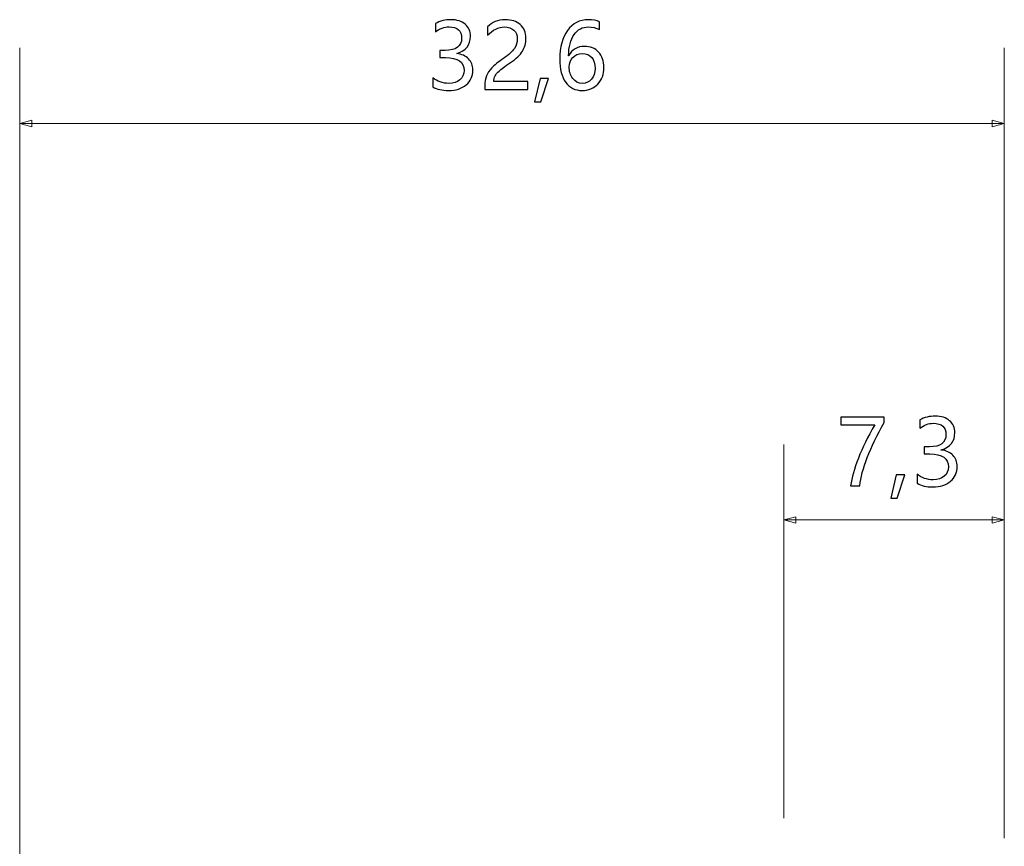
# Model space of a CAD drawing. Header units: centimetres. Extents: x -30 to 30, y -51 to 55.
# Tile 56 of 78: x 2.69 to 4.86, y 6 to 7.83. Entities that reach past the tile are written whole.
import ezdxf

# ---------------------------------------------------------------- set-up
doc = ezdxf.new("R2010")
doc.units = ezdxf.units.CM
doc.header["$MEASUREMENT"] = 0
doc.layers.add('06___PRT_ALL_SURFS', color=7, linetype='Continuous')

msp = doc.modelspace()

# ---------------------------------------------------------------- linework, layer by layer
at = {"layer": '06___PRT_ALL_SURFS'}
for points, knots in [([(3.60278, 7.69723), (3.61314, 7.68923), (3.62481, 7.6852), (3.63784, 7.6852), (3.64824, 7.6852), (3.65651, 7.68776), (3.66258, 7.69286), (3.66868, 7.698), (3.67171, 7.70483), (3.67171, 7.71343), (3.67171, 7.73256), (3.65801, 7.74213), (3.63061, 7.74213), (3.63061, 7.74213), (3.61801, 7.74213), (3.61801, 7.74213), (3.61801, 7.74213), (3.61801, 7.75796), (3.61801, 7.75796), (3.61801, 7.75796), (3.63001, 7.75796), (3.63001, 7.75796), (3.65431, 7.75796), (3.66644, 7.76696), (3.66644, 7.78493), (3.66644, 7.80153), (3.65718, 7.80983), (3.63861, 7.80983), (3.62801, 7.80983), (3.61801, 7.80623), (3.60864, 7.7991), (3.60864, 7.7991), (3.60864, 7.81713), (3.60864, 7.81713), (3.61854, 7.82286), (3.63008, 7.82573), (3.64331, 7.82573), (3.65621, 7.82573), (3.66654, 7.82236), (3.67434, 7.81563), (3.68218, 7.8089), (3.68608, 7.80016), (3.68608, 7.7894), (3.68608, 7.76963), (3.67598, 7.7569), (3.65581, 7.75123), (3.65581, 7.75123), (3.65581, 7.75083), (3.65581, 7.75083), (3.66674, 7.74966), (3.67538, 7.7458), (3.68174, 7.73926), (3.68808, 7.73273), (3.69124, 7.72456), (3.69124, 7.7148), (3.69124, 7.7012), (3.68634, 7.69023), (3.67654, 7.6819), (3.66674, 7.67356), (3.65371, 7.6694), (3.63744, 7.6694), (3.62311, 7.6694), (3.61158, 7.67206), (3.60278, 7.6774), (3.60278, 7.6774), (3.60278, 7.69723), (3.60278, 7.69723)], [0, 0, 0, 0, 0.0454545, 0.0454545, 0.0454545, 0.0909091, 0.0909091, 0.0909091, 0.1363636, 0.1363636, 0.1363636, 0.1818182, 0.1818182, 0.1818182, 0.2272727, 0.2272727, 0.2272727, 0.2727273, 0.2727273, 0.2727273, 0.3181818, 0.3181818, 0.3181818, 0.3636364, 0.3636364, 0.3636364, 0.4090909, 0.4090909, 0.4090909, 0.4545455, 0.4545455, 0.4545455, 0.5, 0.5, 0.5, 0.5454545, 0.5454545, 0.5454545, 0.5909091, 0.5909091, 0.5909091, 0.6363636, 0.6363636, 0.6363636, 0.6818182, 0.6818182, 0.6818182, 0.7272727, 0.7272727, 0.7272727, 0.7727273, 0.7727273, 0.7727273, 0.8181818, 0.8181818, 0.8181818, 0.8636364, 0.8636364, 0.8636364, 0.9090909, 0.9090909, 0.9090909, 0.9545455, 0.9545455, 0.9545455, 1, 1, 1, 1]), ([(3.78941, 7.78356), (3.78941, 7.7917), (3.78684, 7.7981), (3.78171, 7.80273), (3.77654, 7.8074), (3.76954, 7.80973), (3.76071, 7.80973), (3.75444, 7.80973), (3.74814, 7.80813), (3.74174, 7.80493), (3.73538, 7.80176), (3.72941, 7.7972), (3.72388, 7.79126), (3.72388, 7.79126), (3.72388, 7.80983), (3.72388, 7.80983), (3.72884, 7.81496), (3.73444, 7.8189), (3.74074, 7.82163), (3.74701, 7.82436), (3.75438, 7.82573), (3.76284, 7.82573), (3.77651, 7.82573), (3.78751, 7.82206), (3.79584, 7.81476), (3.80418, 7.80743), (3.80834, 7.79753), (3.80834, 7.78503), (3.80834, 7.7739), (3.80581, 7.76426), (3.80068, 7.7561), (3.79558, 7.74796), (3.78684, 7.73963), (3.77448, 7.7311), (3.76184, 7.7224), (3.75341, 7.71613), (3.74914, 7.71236), (3.74488, 7.7086), (3.74188, 7.70496), (3.74018, 7.70153), (3.73851, 7.69806), (3.73764, 7.69386), (3.73764, 7.68893), (3.73764, 7.68893), (3.81284, 7.68893), (3.81284, 7.68893), (3.81284, 7.68893), (3.81284, 7.67193), (3.81284, 7.67193), (3.81284, 7.67193), (3.71774, 7.67193), (3.71774, 7.67193), (3.71774, 7.67193), (3.71774, 7.67946), (3.71774, 7.67946), (3.71774, 7.68816), (3.71891, 7.6956), (3.72131, 7.70166), (3.72368, 7.70776), (3.72761, 7.71366), (3.73308, 7.71943), (3.73854, 7.7252), (3.74708, 7.73213), (3.75864, 7.7402), (3.77051, 7.74853), (3.77858, 7.75583), (3.78291, 7.76213), (3.78724, 7.7684), (3.78941, 7.77553), (3.78941, 7.78356)], [0, 0, 0, 0, 0.0434783, 0.0434783, 0.0434783, 0.0869565, 0.0869565, 0.0869565, 0.1304348, 0.1304348, 0.1304348, 0.173913, 0.173913, 0.173913, 0.2173913, 0.2173913, 0.2173913, 0.2608696, 0.2608696, 0.2608696, 0.3043478, 0.3043478, 0.3043478, 0.3478261, 0.3478261, 0.3478261, 0.3913043, 0.3913043, 0.3913043, 0.4347826, 0.4347826, 0.4347826, 0.4782609, 0.4782609, 0.4782609, 0.5217391, 0.5217391, 0.5217391, 0.5652174, 0.5652174, 0.5652174, 0.6086957, 0.6086957, 0.6086957, 0.6521739, 0.6521739, 0.6521739, 0.6956522, 0.6956522, 0.6956522, 0.7391304, 0.7391304, 0.7391304, 0.7826087, 0.7826087, 0.7826087, 0.826087, 0.826087, 0.826087, 0.8695652, 0.8695652, 0.8695652, 0.9130435, 0.9130435, 0.9130435, 0.9565217, 0.9565217, 0.9565217, 1, 1, 1, 1]), ([(3.97094, 7.80376), (3.96308, 7.8078), (3.95484, 7.80983), (3.94624, 7.80983), (3.93318, 7.80983), (3.92264, 7.80413), (3.91471, 7.79273), (3.90678, 7.78133), (3.90274, 7.76576), (3.90261, 7.74606), (3.90261, 7.74606), (3.90308, 7.74606), (3.90308, 7.74606), (3.91024, 7.75993), (3.92168, 7.76686), (3.93738, 7.76686), (3.95044, 7.76686), (3.96091, 7.7626), (3.96871, 7.75406), (3.97651, 7.74553), (3.98044, 7.7342), (3.98044, 7.72006), (3.98044, 7.7053), (3.97591, 7.69316), (3.96691, 7.68366), (3.95788, 7.67413), (3.94638, 7.6694), (3.93238, 7.6694), (3.91701, 7.6694), (3.90494, 7.6754), (3.89621, 7.6874), (3.88744, 7.69943), (3.88308, 7.71646), (3.88308, 7.73853), (3.88308, 7.76523), (3.88881, 7.78643), (3.90031, 7.80216), (3.91181, 7.81786), (3.92691, 7.82573), (3.94568, 7.82573), (3.95641, 7.82573), (3.96484, 7.82426), (3.97094, 7.82133), (3.97094, 7.82133), (3.97094, 7.80376), (3.97094, 7.80376)], [0, 0, 0, 0, 0.0666667, 0.0666667, 0.0666667, 0.1333333, 0.1333333, 0.1333333, 0.2, 0.2, 0.2, 0.2666667, 0.2666667, 0.2666667, 0.3333333, 0.3333333, 0.3333333, 0.4, 0.4, 0.4, 0.4666667, 0.4666667, 0.4666667, 0.5333333, 0.5333333, 0.5333333, 0.6, 0.6, 0.6, 0.6666667, 0.6666667, 0.6666667, 0.7333333, 0.7333333, 0.7333333, 0.8, 0.8, 0.8, 0.8666667, 0.8666667, 0.8666667, 0.9333333, 0.9333333, 0.9333333, 1, 1, 1, 1]), ([(3.90378, 7.72143), (3.90378, 7.7115), (3.90641, 7.70296), (3.91174, 7.69586), (3.91704, 7.68876), (3.92408, 7.6852), (3.93288, 7.6852), (3.94121, 7.6852), (3.94798, 7.68826), (3.95318, 7.6944), (3.95838, 7.7005), (3.96101, 7.7084), (3.96101, 7.71803), (3.96101, 7.72843), (3.95854, 7.73653), (3.95361, 7.74233), (3.94871, 7.74813), (3.94171, 7.75103), (3.93268, 7.75103), (3.92408, 7.75103), (3.91711, 7.7481), (3.91178, 7.74223), (3.90644, 7.7364), (3.90378, 7.72946), (3.90378, 7.72143)], [0, 0, 0, 0, 0.125, 0.125, 0.125, 0.25, 0.25, 0.25, 0.375, 0.375, 0.375, 0.5, 0.5, 0.5, 0.625, 0.625, 0.625, 0.75, 0.75, 0.75, 0.875, 0.875, 0.875, 1, 1, 1, 1]), ([(3.85808, 7.69623), (3.85808, 7.69623), (3.84138, 7.6442), (3.84138, 7.6442), (3.84138, 7.6442), (3.82751, 7.6442), (3.82751, 7.6442), (3.82751, 7.6442), (3.83961, 7.69623), (3.83961, 7.69623), (3.83961, 7.69623), (3.85808, 7.69623), (3.85808, 7.69623)], [0, 0, 0, 0, 0.25, 0.25, 0.25, 0.5, 0.5, 0.5, 0.75, 0.75, 0.75, 1, 1, 1, 1]), ([(4.5994, 6.9363), (4.5835, 6.90856), (4.57103, 6.8829), (4.56193, 6.8593), (4.55286, 6.8357), (4.54726, 6.81486), (4.5451, 6.79683), (4.5451, 6.79683), (4.52516, 6.79683), (4.52516, 6.79683), (4.5276, 6.8146), (4.5333, 6.8349), (4.54226, 6.85766), (4.55126, 6.88046), (4.56326, 6.90496), (4.5783, 6.9312), (4.5783, 6.9312), (4.5033, 6.9312), (4.5033, 6.9312), (4.5033, 6.9312), (4.5033, 6.9481), (4.5033, 6.9481), (4.5033, 6.9481), (4.5994, 6.9481), (4.5994, 6.9481), (4.5994, 6.9481), (4.5994, 6.9363), (4.5994, 6.9363)], [0, 0, 0, 0, 0.1111111, 0.1111111, 0.1111111, 0.2222222, 0.2222222, 0.2222222, 0.3333333, 0.3333333, 0.3333333, 0.4444444, 0.4444444, 0.4444444, 0.5555556, 0.5555556, 0.5555556, 0.6666667, 0.6666667, 0.6666667, 0.7777778, 0.7777778, 0.7777778, 0.8888889, 0.8888889, 0.8888889, 1, 1, 1, 1]), ([(4.67186, 6.82213), (4.68223, 6.81413), (4.6939, 6.8101), (4.70693, 6.8101), (4.71733, 6.8101), (4.7256, 6.81266), (4.73166, 6.81776), (4.73776, 6.8229), (4.7408, 6.82973), (4.7408, 6.83833), (4.7408, 6.85746), (4.7271, 6.86703), (4.6997, 6.86703), (4.6997, 6.86703), (4.6871, 6.86703), (4.6871, 6.86703), (4.6871, 6.86703), (4.6871, 6.88286), (4.6871, 6.88286), (4.6871, 6.88286), (4.6991, 6.88286), (4.6991, 6.88286), (4.7234, 6.88286), (4.73553, 6.89186), (4.73553, 6.90983), (4.73553, 6.92643), (4.72626, 6.93473), (4.7077, 6.93473), (4.6971, 6.93473), (4.6871, 6.93113), (4.67773, 6.924), (4.67773, 6.924), (4.67773, 6.94203), (4.67773, 6.94203), (4.68763, 6.94776), (4.69916, 6.95063), (4.7124, 6.95063), (4.7253, 6.95063), (4.73563, 6.94726), (4.74343, 6.94053), (4.75126, 6.9338), (4.75516, 6.92506), (4.75516, 6.9143), (4.75516, 6.89453), (4.74506, 6.8818), (4.7249, 6.87613), (4.7249, 6.87613), (4.7249, 6.87573), (4.7249, 6.87573), (4.73583, 6.87456), (4.74446, 6.8707), (4.75083, 6.86416), (4.75716, 6.85763), (4.76033, 6.84946), (4.76033, 6.8397), (4.76033, 6.8261), (4.75543, 6.81513), (4.74563, 6.8068), (4.73583, 6.79846), (4.7228, 6.7943), (4.70653, 6.7943), (4.6922, 6.7943), (4.68066, 6.79696), (4.67186, 6.8023), (4.67186, 6.8023), (4.67186, 6.82213), (4.67186, 6.82213)], [0, 0, 0, 0, 0.0454545, 0.0454545, 0.0454545, 0.0909091, 0.0909091, 0.0909091, 0.1363636, 0.1363636, 0.1363636, 0.1818182, 0.1818182, 0.1818182, 0.2272727, 0.2272727, 0.2272727, 0.2727273, 0.2727273, 0.2727273, 0.3181818, 0.3181818, 0.3181818, 0.3636364, 0.3636364, 0.3636364, 0.4090909, 0.4090909, 0.4090909, 0.4545455, 0.4545455, 0.4545455, 0.5, 0.5, 0.5, 0.5454545, 0.5454545, 0.5454545, 0.5909091, 0.5909091, 0.5909091, 0.6363636, 0.6363636, 0.6363636, 0.6818182, 0.6818182, 0.6818182, 0.7272727, 0.7272727, 0.7272727, 0.7727273, 0.7727273, 0.7727273, 0.8181818, 0.8181818, 0.8181818, 0.8636364, 0.8636364, 0.8636364, 0.9090909, 0.9090909, 0.9090909, 0.9545455, 0.9545455, 0.9545455, 1, 1, 1, 1]), ([(4.64443, 6.82113), (4.64443, 6.82113), (4.62773, 6.7691), (4.62773, 6.7691), (4.62773, 6.7691), (4.61386, 6.7691), (4.61386, 6.7691), (4.61386, 6.7691), (4.62596, 6.82113), (4.62596, 6.82113), (4.62596, 6.82113), (4.64443, 6.82113), (4.64443, 6.82113)], [0, 0, 0, 0, 0.25, 0.25, 0.25, 0.5, 0.5, 0.5, 0.75, 0.75, 0.75, 1, 1, 1, 1])]:
    msp.add_open_spline(points, degree=3, knots=knots, dxfattribs=at)
at = {"layer": '06___PRT_ALL_SURFS', "lineweight": 0}
for points in [[(2.69098, 5.21393), (2.69098, 5.21393), (2.69098, 7.76324), (2.69098, 7.76324)], [(4.86431, 6.05382), (4.86431, 6.05382), (4.86431, 7.76324), (4.86431, 7.76324)], [(2.69098, 7.59657), (2.69098, 7.59657), (4.86431, 7.59657), (4.86431, 7.59657)], [(4.37764, 6.06277), (4.37764, 6.06277), (4.37764, 6.88814), (4.37764, 6.88814)], [(4.86431, 6.01904), (4.86431, 6.01904), (4.86431, 6.88814), (4.86431, 6.88814)], [(4.86431, 6.72147), (4.86431, 6.72147), (4.37764, 6.72147), (4.37764, 6.72147)]]:
    msp.add_open_spline(points, degree=3, dxfattribs=at)
for points in [[(2.71764, 7.58942), (2.71764, 7.58942), (2.69098, 7.59657), (2.69098, 7.59657), (2.69098, 7.59657), (2.71764, 7.60371), (2.71764, 7.60371), (2.71764, 7.60371), (2.71764, 7.58942), (2.71764, 7.58942)], [(4.83764, 7.58942), (4.83764, 7.58942), (4.86431, 7.59657), (4.86431, 7.59657), (4.86431, 7.59657), (4.83764, 7.60371), (4.83764, 7.60371), (4.83764, 7.60371), (4.83764, 7.58942), (4.83764, 7.58942)], [(4.4043, 6.72861), (4.4043, 6.72861), (4.37764, 6.72147), (4.37764, 6.72147), (4.37764, 6.72147), (4.4043, 6.71432), (4.4043, 6.71432), (4.4043, 6.71432), (4.4043, 6.72861), (4.4043, 6.72861)], [(4.83764, 6.72861), (4.83764, 6.72861), (4.86431, 6.72147), (4.86431, 6.72147), (4.86431, 6.72147), (4.83764, 6.71432), (4.83764, 6.71432), (4.83764, 6.71432), (4.83764, 6.72861), (4.83764, 6.72861)]]:
    msp.add_open_spline(points, degree=3, knots=[0, 0, 0, 0, 0.3333333, 0.3333333, 0.3333333, 0.6666667, 0.6666667, 0.6666667, 1, 1, 1, 1], dxfattribs=at)

doc.saveas('drawing.dxf')
